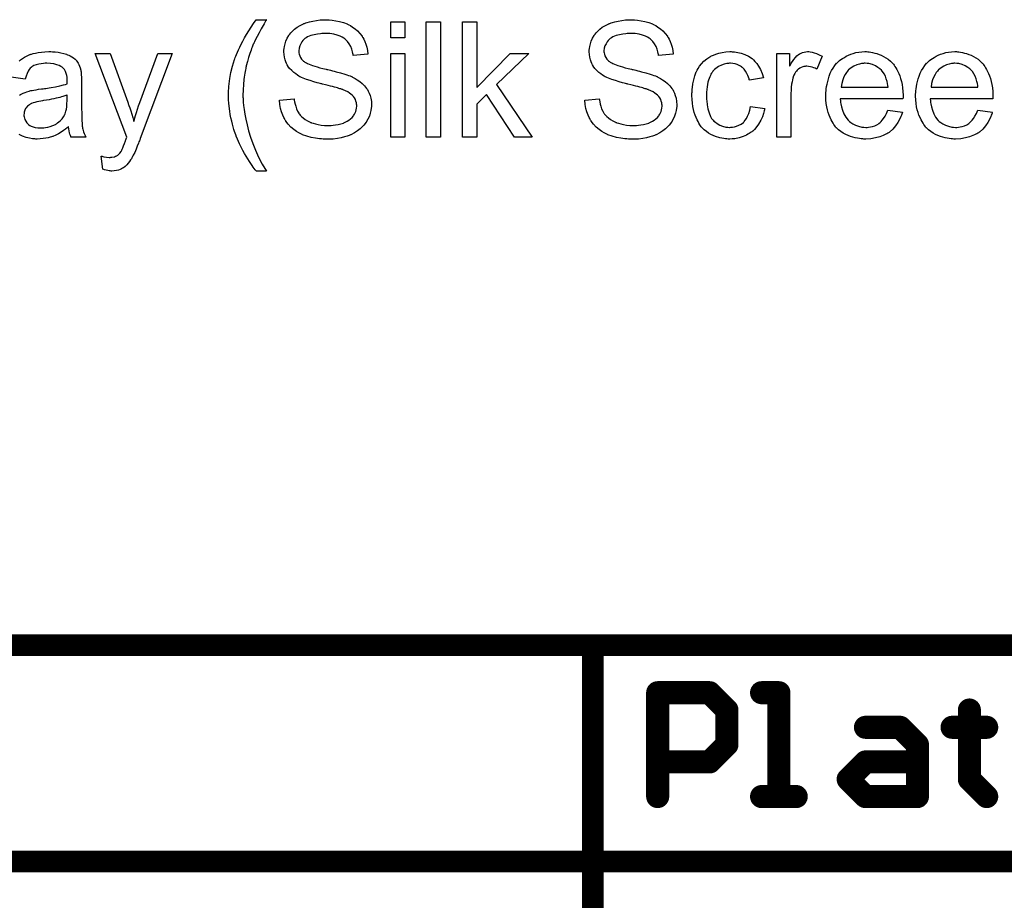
# Model space of a CAD drawing. Extents: x -2 to 8.5, y -2.9 to 5.2.
# Tile 6 of 207: x 0.44 to 1.122, y -2.181 to -1.571. Entities that reach past the tile are written whole.
import ezdxf

# ---------------------------------------------------------------- set-up
doc = ezdxf.new("R2010")
doc.units = 0
doc.layers.get('0').update_dxf_attribs({"linetype": 'CONTINUOUS'})
doc.layers.add('acc-ni-360-20-out-a_drawing_1', color=1, linetype='CONTINUOUS')
doc.layers.add('acc-ni-360-20-out-a_legend_bot', color=1, linetype='CONTINUOUS')

# ---------------------------------------------------------------- blocks, each defined once
blk = doc.blocks.new('D46')
at = {"const_width": 0.0075}
blk.add_lwpolyline([(-0.00375, 0, 1), (0.00375, 0, 1)], format="xyb", close=True, dxfattribs=at)
blk = doc.blocks.new('D47')
at = {"const_width": 0.008}
blk.add_lwpolyline([(-0.004, 0, 1), (0.004, 0, 1)], format="xyb", close=True, dxfattribs=at)

msp = doc.modelspace()

# ---------------------------------------------------------------- linework, layer by layer
at = {"layer": 'acc-ni-360-20-out-a_drawing_1', "color": 1}
for points, const_width in [([(-1.463059, -2.004006), (3.62155, -2.004006)], 0.015), ([(0.837322, -2.754006), (0.837322, -2.004006)], 0.015), ([(0.882322, -2.109006), (0.882322, -2.03703)], 0.016), ([(0.882322, -2.03703), (0.918311, -2.03703)], 0.016), ([(0.918311, -2.03703), (0.930307, -2.049026)], 0.016), ([(0.966295, -2.03703), (0.954299, -2.03703)], 0.016), ([(0.966295, -2.109006), (0.966295, -2.03703)], 0.016), ([(0.930307, -2.049026), (0.930307, -2.073018)], 0.016), ([(1.098252, -2.049026), (1.098252, -2.061022)], 0.016), ([(1.026276, -2.061022), (1.050268, -2.061022)], 0.016), ([(1.050268, -2.061022), (1.062264, -2.073018)], 0.016), ([(1.098252, -2.061022), (1.086256, -2.061022)], 0.016), ([(1.086256, -2.061022), (1.110248, -2.061022)], 0.016), ([(1.110248, -2.061022), (1.098252, -2.061022)], 0.016), ([(1.098252, -2.061022), (1.098252, -2.09701)], 0.016), ([(0.930307, -2.073018), (0.918311, -2.085014)], 0.016), ([(1.062264, -2.073018), (1.062264, -2.109006)], 0.016), ([(0.918311, -2.085014), (0.882322, -2.085014)], 0.016), ([(1.014279, -2.09701), (1.026276, -2.085014)], 0.016), ([(1.026276, -2.085014), (1.062264, -2.085014)], 0.016), ([(1.026276, -2.109006), (1.014279, -2.09701)], 0.016), ([(1.098252, -2.09701), (1.110248, -2.109006)], 0.016), ([(0.954299, -2.109006), (0.978291, -2.109006)], 0.016), ([(0.978291, -2.109006), (0.966295, -2.109006)], 0.016), ([(1.062264, -2.109006), (1.026276, -2.109006)], 0.016), ([(-1.463059, -2.154006), (3.62155, -2.154006)], 0.015)]:
    msp.add_lwpolyline(points, dxfattribs=dict(at, const_width=const_width))
at = {"layer": 'acc-ni-360-20-out-a_legend_bot', "color": 1}
for points in [[(0.611189, -1.570788), (0.611073, -1.571135), (0.610726, -1.571713), (0.610263, -1.572523), (0.609685, -1.573449), (0.609106, -1.574606), (0.607718, -1.577036), (0.606214, -1.579697), (0.604825, -1.582358), (0.603437, -1.584903), (0.602974, -1.585945), (0.602511, -1.586986), (0.602511, -1.587101), (0.602395, -1.587333), (0.602164, -1.58768), (0.601933, -1.588258), (0.601701, -1.588953), (0.601354, -1.589763), (0.601007, -1.590688), (0.60066, -1.591729), (0.599734, -1.594159), (0.598924, -1.59682), (0.598115, -1.599713), (0.597305, -1.602721), (0.597305, -1.602837), (0.597189, -1.603184), (0.597073, -1.603762), (0.596958, -1.604457), (0.596726, -1.605382), (0.596611, -1.606539), (0.596379, -1.607696), (0.596148, -1.609084), (0.595916, -1.610589), (0.595685, -1.612208), (0.595338, -1.615679), (0.595106, -1.619382), (0.594991, -1.6232), (0.594991, -1.623316), (0.594991, -1.623547), (0.594991, -1.623894), (0.594991, -1.624357), (0.595106, -1.625051), (0.595106, -1.625745), (0.595222, -1.626671), (0.595222, -1.627712), (0.595453, -1.630142), (0.595801, -1.632919), (0.596379, -1.636158), (0.597073, -1.639629), (0.597883, -1.643447), (0.598924, -1.647613), (0.600313, -1.652009), (0.601933, -1.656522), (0.603784, -1.661149), (0.605866, -1.666009), (0.608412, -1.670868), (0.611304, -1.675728), (0.604247, -1.675728), (0.604131, -1.675612), (0.6039, -1.675265), (0.603437, -1.674686), (0.602858, -1.673877), (0.602164, -1.672951), (0.601354, -1.671794), (0.600429, -1.670406), (0.599503, -1.668901), (0.598346, -1.667166), (0.597305, -1.665315), (0.596148, -1.663348), (0.594991, -1.661265), (0.593834, -1.659067), (0.592677, -1.656753), (0.590478, -1.651778), (0.590363, -1.651662), (0.590247, -1.651199), (0.590016, -1.650389), (0.589668, -1.649348), (0.589206, -1.648075), (0.588743, -1.646687), (0.58828, -1.644951), (0.587702, -1.642985), (0.587239, -1.641018), (0.58666, -1.638704), (0.586197, -1.63639), (0.58585, -1.63396), (0.585156, -1.628638), (0.58504, -1.625977), (0.584925, -1.6232), (0.584925, -1.623084), (0.584925, -1.622621), (0.584925, -1.621927), (0.58504, -1.621002), (0.58504, -1.619845), (0.585156, -1.618456), (0.585272, -1.616952), (0.585503, -1.615217), (0.585619, -1.613365), (0.585966, -1.611399), (0.58666, -1.607233), (0.587702, -1.602837), (0.58909, -1.598324), (0.589206, -1.598209), (0.589321, -1.597746), (0.589553, -1.596936), (0.590016, -1.595895), (0.590478, -1.594738), (0.591173, -1.593234), (0.591982, -1.591498), (0.592792, -1.589647), (0.593834, -1.58768), (0.594875, -1.585482), (0.596148, -1.583168), (0.597536, -1.580854), (0.59904, -1.578308), (0.60066, -1.575763), (0.602395, -1.573217), (0.604247, -1.570672), (0.611304, -1.570672), (0.611189, -1.570788)], [(0.653882, -1.570788), (0.654692, -1.570788), (0.65689, -1.571019), (0.65932, -1.571366), (0.661865, -1.571945), (0.664642, -1.572639), (0.667188, -1.573564), (0.667303, -1.573564), (0.667535, -1.57368), (0.667882, -1.573912), (0.668345, -1.574143), (0.669501, -1.574722), (0.671006, -1.575763), (0.672741, -1.57692), (0.674477, -1.578424), (0.676096, -1.580159), (0.677601, -1.582126), (0.677601, -1.582242), (0.677716, -1.582358), (0.677948, -1.582705), (0.678179, -1.583052), (0.678758, -1.584209), (0.679452, -1.585713), (0.680262, -1.587564), (0.68084, -1.589763), (0.681419, -1.592076), (0.68165, -1.594622), (0.671468, -1.595432), (0.671468, -1.595316), (0.671468, -1.595085), (0.671353, -1.594738), (0.671237, -1.594159), (0.67089, -1.592886), (0.670427, -1.591151), (0.669733, -1.5893), (0.668692, -1.587448), (0.667419, -1.585713), (0.665799, -1.584093), (0.665568, -1.583977), (0.664989, -1.583515), (0.663832, -1.582821), (0.662328, -1.582126), (0.660361, -1.581432), (0.658047, -1.580738), (0.655155, -1.580275), (0.651915, -1.580159), (0.650295, -1.580159), (0.649601, -1.580275), (0.648676, -1.580391), (0.646593, -1.580622), (0.644279, -1.581085), (0.641965, -1.581664), (0.639767, -1.582589), (0.638841, -1.583168), (0.637915, -1.583746), (0.637684, -1.583862), (0.637221, -1.584325), (0.636527, -1.585135), (0.635833, -1.58606), (0.635023, -1.587333), (0.634329, -1.588721), (0.633866, -1.590341), (0.633635, -1.592192), (0.633635, -1.592424), (0.633635, -1.592887), (0.63375, -1.593696), (0.633982, -1.594622), (0.634329, -1.595779), (0.634907, -1.596936), (0.635601, -1.598093), (0.636643, -1.59925), (0.636758, -1.599366), (0.637337, -1.599713), (0.6378, -1.60006), (0.638263, -1.600291), (0.638957, -1.600638), (0.639767, -1.601101), (0.640808, -1.601448), (0.641965, -1.601911), (0.643238, -1.602374), (0.644742, -1.602952), (0.646361, -1.603415), (0.648213, -1.603994), (0.650295, -1.604456), (0.652609, -1.605035), (0.652725, -1.605035), (0.653188, -1.605151), (0.653882, -1.605266), (0.654692, -1.605498), (0.655733, -1.605729), (0.657006, -1.606076), (0.658279, -1.606423), (0.659667, -1.60677), (0.662675, -1.60758), (0.665568, -1.60839), (0.666956, -1.608853), (0.668229, -1.609316), (0.669386, -1.609663), (0.670311, -1.610126), (0.670427, -1.610126), (0.670659, -1.610241), (0.671006, -1.610473), (0.671468, -1.610704), (0.672741, -1.611398), (0.674245, -1.612324), (0.675981, -1.613597), (0.677716, -1.614985), (0.679336, -1.616605), (0.680724, -1.61834), (0.68084, -1.618572), (0.681303, -1.61915), (0.681766, -1.620192), (0.68246, -1.62158), (0.683038, -1.6232), (0.683617, -1.625167), (0.683964, -1.627365), (0.68408, -1.629679), (0.68408, -1.629795), (0.68408, -1.62991), (0.68408, -1.630257), (0.68408, -1.63072), (0.683848, -1.631993), (0.683617, -1.633613), (0.683154, -1.635464), (0.682576, -1.637431), (0.68165, -1.639514), (0.680377, -1.641712), (0.680377, -1.641828), (0.680262, -1.641943), (0.679683, -1.642637), (0.678873, -1.643679), (0.677716, -1.644836), (0.676212, -1.646224), (0.674361, -1.647728), (0.672278, -1.649117), (0.669849, -1.650389), (0.669733, -1.650389), (0.669501, -1.650505), (0.669154, -1.650621), (0.668692, -1.650852), (0.667997, -1.651083), (0.667188, -1.651431), (0.665336, -1.651893), (0.663138, -1.652472), (0.660477, -1.65305), (0.657584, -1.653398), (0.654461, -1.653513), (0.652609, -1.653513), (0.651684, -1.653398), (0.650642, -1.653398), (0.649485, -1.653282), (0.648097, -1.653166), (0.645205, -1.652703), (0.642196, -1.652241), (0.639188, -1.651431), (0.636296, -1.650389), (0.63618, -1.650389), (0.635948, -1.650274), (0.635601, -1.650042), (0.635139, -1.649811), (0.63375, -1.649117), (0.63213, -1.648075), (0.630279, -1.646687), (0.628312, -1.645067), (0.626461, -1.6431), (0.624726, -1.640902), (0.624726, -1.640786), (0.624494, -1.640555), (0.624379, -1.640208), (0.624031, -1.639745), (0.6238, -1.639167), (0.623453, -1.638472), (0.622643, -1.636737), (0.621833, -1.634539), (0.621139, -1.632109), (0.620676, -1.629332), (0.620445, -1.626439), (0.630395, -1.625514), (0.630395, -1.62563), (0.630395, -1.625745), (0.630511, -1.626092), (0.630511, -1.626555), (0.630742, -1.627597), (0.631089, -1.629101), (0.631552, -1.630605), (0.632015, -1.63234), (0.632825, -1.63396), (0.633635, -1.635464), (0.63375, -1.63558), (0.634097, -1.636043), (0.634676, -1.636852), (0.635601, -1.637662), (0.636758, -1.638704), (0.638031, -1.639745), (0.639767, -1.640786), (0.641618, -1.641712), (0.641734, -1.641712), (0.641849, -1.641828), (0.642196, -1.641943), (0.642543, -1.642059), (0.6437, -1.642406), (0.645205, -1.642869), (0.647056, -1.643332), (0.649138, -1.643679), (0.651452, -1.64391), (0.653998, -1.644026), (0.655039, -1.644026), (0.656196, -1.64391), (0.657584, -1.643794), (0.659204, -1.643563), (0.661055, -1.643332), (0.662907, -1.642869), (0.664642, -1.64229), (0.664874, -1.642175), (0.665452, -1.641943), (0.666262, -1.64148), (0.667303, -1.641018), (0.668345, -1.640208), (0.669501, -1.639398), (0.670659, -1.638472), (0.671584, -1.637315), (0.6717, -1.637199), (0.671931, -1.636737), (0.672278, -1.636158), (0.672741, -1.635233), (0.673204, -1.634307), (0.673551, -1.63315), (0.673782, -1.631877), (0.673898, -1.630489), (0.673898, -1.630373), (0.673898, -1.629795), (0.673782, -1.629101), (0.673667, -1.628175), (0.67332, -1.627249), (0.672972, -1.626092), (0.672394, -1.624935), (0.671584, -1.623894), (0.671468, -1.623778), (0.671121, -1.623431), (0.670659, -1.622968), (0.669849, -1.622274), (0.668923, -1.62158), (0.66765, -1.62077), (0.666146, -1.61996), (0.664411, -1.619266), (0.664295, -1.61915), (0.663716, -1.619035), (0.662791, -1.618688), (0.662212, -1.618572), (0.661403, -1.61834), (0.660593, -1.617993), (0.659551, -1.617762), (0.658394, -1.617415), (0.657006, -1.617068), (0.655617, -1.616721), (0.653998, -1.616258), (0.652146, -1.615795), (0.65018, -1.615332), (0.650064, -1.615332), (0.649717, -1.615216), (0.649138, -1.615101), (0.648444, -1.614869), (0.647519, -1.614638), (0.646477, -1.614407), (0.644163, -1.613712), (0.641618, -1.612903), (0.638957, -1.612093), (0.636643, -1.611283), (0.635601, -1.61082), (0.634676, -1.610357), (0.63456, -1.610357), (0.634444, -1.610242), (0.63375, -1.609779), (0.632709, -1.6092), (0.631552, -1.608275), (0.630163, -1.607233), (0.628775, -1.605961), (0.627387, -1.604457), (0.62623, -1.602837), (0.626114, -1.602605), (0.625767, -1.602027), (0.625304, -1.601101), (0.624841, -1.599944), (0.624379, -1.59844), (0.623916, -1.596705), (0.623569, -1.594853), (0.623453, -1.592887), (0.623453, -1.592771), (0.623453, -1.592655), (0.623453, -1.592308), (0.623453, -1.591845), (0.623684, -1.590688), (0.623916, -1.589184), (0.624263, -1.587449), (0.624841, -1.585482), (0.625651, -1.583515), (0.626808, -1.581548), (0.626808, -1.581432), (0.626924, -1.581316), (0.627502, -1.580622), (0.628312, -1.579697), (0.629354, -1.57854), (0.630742, -1.577267), (0.632477, -1.575879), (0.63456, -1.574606), (0.636874, -1.573449), (0.63699, -1.573449), (0.637221, -1.573333), (0.637568, -1.573217), (0.638031, -1.572986), (0.63861, -1.572755), (0.639419, -1.572523), (0.641155, -1.572061), (0.643353, -1.571598), (0.645899, -1.571135), (0.64856, -1.570788), (0.651568, -1.570672), (0.653072, -1.570672), (0.653882, -1.570788)], [(0.70722, -1.583283), (0.697385, -1.583283), (0.697385, -1.57206), (0.70722, -1.57206), (0.70722, -1.583283)], [(0.731864, -1.652125), (0.722029, -1.652125), (0.722029, -1.57206), (0.731864, -1.57206), (0.731864, -1.652125)], [(0.756971, -1.617762), (0.780226, -1.594043), (0.793069, -1.594043), (0.770739, -1.615679), (0.795267, -1.652125), (0.783119, -1.652125), (0.763797, -1.622506), (0.756971, -1.629101), (0.756971, -1.652125), (0.747136, -1.652125), (0.747136, -1.57206), (0.756971, -1.57206), (0.756971, -1.617762)], [(0.865382, -1.570788), (0.866192, -1.570788), (0.86839, -1.571019), (0.870819, -1.571366), (0.873365, -1.571945), (0.876142, -1.572639), (0.878687, -1.573564), (0.878803, -1.573564), (0.879034, -1.57368), (0.879381, -1.573912), (0.879844, -1.574143), (0.881001, -1.574722), (0.882505, -1.575763), (0.884241, -1.57692), (0.885976, -1.578424), (0.887596, -1.580159), (0.8891, -1.582126), (0.8891, -1.582242), (0.889216, -1.582358), (0.889447, -1.582705), (0.889679, -1.583052), (0.890257, -1.584209), (0.890951, -1.585713), (0.891761, -1.587564), (0.89234, -1.589763), (0.892918, -1.592076), (0.89315, -1.594622), (0.882968, -1.595432), (0.882968, -1.595316), (0.882968, -1.595085), (0.882852, -1.594738), (0.882737, -1.594159), (0.882389, -1.592886), (0.881927, -1.591151), (0.881232, -1.5893), (0.880191, -1.587448), (0.878918, -1.585713), (0.877299, -1.584093), (0.877067, -1.583977), (0.876489, -1.583515), (0.875332, -1.582821), (0.873828, -1.582126), (0.871861, -1.581432), (0.869547, -1.580738), (0.866654, -1.580275), (0.863415, -1.580159), (0.861795, -1.580159), (0.861101, -1.580275), (0.860175, -1.580391), (0.858092, -1.580622), (0.855779, -1.581085), (0.853465, -1.581664), (0.851266, -1.582589), (0.850341, -1.583168), (0.849415, -1.583746), (0.849184, -1.583862), (0.848721, -1.584325), (0.848027, -1.585134), (0.847332, -1.58606), (0.846523, -1.587333), (0.845828, -1.588721), (0.845365, -1.590341), (0.845134, -1.592192), (0.845134, -1.592424), (0.845134, -1.592886), (0.84525, -1.593696), (0.845481, -1.594622), (0.845828, -1.595779), (0.846407, -1.596936), (0.847101, -1.598093), (0.848142, -1.59925), (0.848258, -1.599366), (0.848837, -1.599713), (0.849299, -1.60006), (0.849762, -1.600291), (0.850456, -1.600638), (0.851266, -1.601101), (0.852308, -1.601448), (0.853465, -1.601911), (0.854737, -1.602374), (0.856241, -1.602952), (0.857861, -1.603415), (0.859712, -1.603994), (0.861795, -1.604456), (0.864109, -1.605035), (0.864225, -1.605035), (0.864687, -1.605151), (0.865382, -1.605266), (0.866192, -1.605498), (0.867233, -1.605729), (0.868505, -1.606076), (0.869778, -1.606423), (0.871167, -1.60677), (0.874175, -1.60758), (0.877067, -1.60839), (0.878456, -1.608853), (0.879728, -1.609316), (0.880885, -1.609663), (0.881811, -1.610126), (0.881927, -1.610126), (0.882158, -1.610241), (0.882505, -1.610473), (0.882968, -1.610704), (0.884241, -1.611398), (0.885745, -1.612324), (0.88748, -1.613597), (0.889216, -1.614985), (0.890836, -1.616605), (0.892224, -1.61834), (0.89234, -1.618572), (0.892803, -1.61915), (0.893265, -1.620192), (0.89396, -1.62158), (0.894538, -1.6232), (0.895116, -1.625167), (0.895464, -1.627365), (0.895579, -1.629679), (0.895579, -1.629795), (0.895579, -1.62991), (0.895579, -1.630257), (0.895579, -1.63072), (0.895348, -1.631993), (0.895116, -1.633613), (0.894654, -1.635464), (0.894075, -1.637431), (0.89315, -1.639514), (0.891877, -1.641712), (0.891877, -1.641828), (0.891761, -1.641943), (0.891183, -1.642637), (0.890373, -1.643679), (0.889216, -1.644836), (0.887712, -1.646224), (0.885861, -1.647728), (0.883778, -1.649117), (0.881348, -1.650389), (0.881232, -1.650389), (0.881001, -1.650505), (0.880654, -1.650621), (0.880191, -1.650852), (0.879497, -1.651083), (0.878687, -1.651431), (0.876836, -1.651893), (0.874638, -1.652472), (0.871976, -1.65305), (0.869084, -1.653398), (0.86596, -1.653513), (0.864109, -1.653513), (0.863183, -1.653398), (0.862142, -1.653398), (0.860985, -1.653282), (0.859597, -1.653166), (0.856704, -1.652703), (0.853696, -1.652241), (0.850688, -1.651431), (0.847795, -1.650389), (0.847679, -1.650389), (0.847448, -1.650274), (0.847101, -1.650042), (0.846638, -1.649811), (0.84525, -1.649117), (0.84363, -1.648075), (0.841779, -1.646687), (0.839812, -1.645067), (0.837961, -1.6431), (0.836225, -1.640902), (0.836225, -1.640786), (0.835994, -1.640555), (0.835878, -1.640208), (0.835531, -1.639745), (0.8353, -1.639166), (0.834952, -1.638472), (0.834143, -1.636737), (0.833333, -1.634538), (0.832639, -1.632109), (0.832176, -1.629332), (0.831944, -1.626439), (0.841894, -1.625514), (0.841894, -1.62563), (0.841894, -1.625745), (0.84201, -1.626092), (0.84201, -1.626555), (0.842242, -1.627596), (0.842589, -1.629101), (0.843052, -1.630605), (0.843514, -1.63234), (0.844324, -1.63396), (0.845134, -1.635464), (0.84525, -1.63558), (0.845597, -1.636043), (0.846175, -1.636852), (0.847101, -1.637662), (0.848258, -1.638704), (0.849531, -1.639745), (0.851266, -1.640786), (0.853117, -1.641712), (0.853233, -1.641712), (0.853349, -1.641828), (0.853696, -1.641943), (0.854043, -1.642059), (0.8552, -1.642406), (0.856704, -1.642869), (0.858555, -1.643332), (0.860638, -1.643679), (0.862952, -1.64391), (0.865497, -1.644026), (0.866539, -1.644026), (0.867696, -1.64391), (0.869084, -1.643794), (0.870704, -1.643563), (0.872555, -1.643332), (0.874406, -1.642869), (0.876142, -1.64229), (0.876373, -1.642175), (0.876952, -1.641943), (0.877761, -1.64148), (0.878803, -1.641018), (0.879844, -1.640208), (0.881001, -1.639398), (0.882158, -1.638472), (0.883084, -1.637315), (0.883199, -1.637199), (0.883431, -1.636737), (0.883778, -1.636158), (0.884241, -1.635233), (0.884703, -1.634307), (0.885051, -1.63315), (0.885282, -1.631877), (0.885398, -1.630489), (0.885398, -1.630373), (0.885398, -1.629795), (0.885282, -1.629101), (0.885166, -1.628175), (0.884819, -1.627249), (0.884472, -1.626092), (0.883894, -1.624935), (0.883084, -1.623894), (0.882968, -1.623778), (0.882621, -1.623431), (0.882158, -1.622968), (0.881348, -1.622274), (0.880423, -1.62158), (0.87915, -1.62077), (0.877646, -1.61996), (0.87591, -1.619266), (0.875795, -1.61915), (0.875216, -1.619035), (0.87429, -1.618688), (0.873712, -1.618572), (0.872902, -1.61834), (0.872092, -1.617993), (0.871051, -1.617762), (0.869894, -1.617415), (0.868505, -1.617068), (0.867117, -1.616721), (0.865497, -1.616258), (0.863646, -1.615795), (0.861679, -1.615332), (0.861563, -1.615332), (0.861216, -1.615216), (0.860638, -1.615101), (0.859944, -1.614869), (0.859018, -1.614638), (0.857977, -1.614407), (0.855663, -1.613712), (0.853117, -1.612902), (0.850456, -1.612093), (0.848142, -1.611283), (0.847101, -1.61082), (0.846175, -1.610357), (0.84606, -1.610357), (0.845944, -1.610241), (0.84525, -1.609779), (0.844208, -1.6092), (0.843052, -1.608274), (0.841663, -1.607233), (0.840275, -1.60596), (0.838886, -1.604456), (0.837729, -1.602837), (0.837614, -1.602605), (0.837266, -1.602027), (0.836804, -1.601101), (0.836341, -1.599944), (0.835878, -1.59844), (0.835415, -1.596705), (0.835068, -1.594853), (0.834952, -1.592886), (0.834952, -1.592771), (0.834952, -1.592655), (0.834952, -1.592308), (0.834952, -1.591845), (0.835184, -1.590688), (0.835415, -1.589184), (0.835762, -1.587448), (0.836341, -1.585482), (0.837151, -1.583515), (0.838308, -1.581548), (0.838308, -1.581432), (0.838423, -1.581316), (0.839002, -1.580622), (0.839812, -1.579697), (0.840853, -1.57854), (0.842242, -1.577267), (0.843977, -1.575879), (0.84606, -1.574606), (0.848374, -1.573449), (0.848489, -1.573449), (0.848721, -1.573333), (0.849068, -1.573217), (0.849531, -1.572986), (0.850109, -1.572755), (0.850919, -1.572523), (0.852655, -1.57206), (0.854853, -1.571598), (0.857398, -1.571135), (0.860059, -1.570788), (0.863068, -1.570672), (0.864572, -1.570672), (0.865382, -1.570788)], [(0.463208, -1.592887), (0.464944, -1.593002), (0.466911, -1.593234), (0.468878, -1.593581), (0.470845, -1.594043), (0.472696, -1.594622), (0.472927, -1.594738), (0.473506, -1.594969), (0.474316, -1.595316), (0.475357, -1.595779), (0.476514, -1.596473), (0.477671, -1.597167), (0.478712, -1.598093), (0.479638, -1.599019), (0.479753, -1.599134), (0.479985, -1.599481), (0.480332, -1.60006), (0.480795, -1.600754), (0.481373, -1.601795), (0.481836, -1.602837), (0.482299, -1.604109), (0.482646, -1.605613), (0.482646, -1.605729), (0.482762, -1.606076), (0.482877, -1.606771), (0.482993, -1.607696), (0.482993, -1.608969), (0.483109, -1.610473), (0.483224, -1.61244), (0.483224, -1.614638), (0.483224, -1.627828), (0.483224, -1.627944), (0.483224, -1.628406), (0.483224, -1.629101), (0.483224, -1.630026), (0.483224, -1.631068), (0.483224, -1.63234), (0.48334, -1.635117), (0.48334, -1.638009), (0.483456, -1.640902), (0.483572, -1.642175), (0.483572, -1.643332), (0.483687, -1.644373), (0.483803, -1.645183), (0.483803, -1.645299), (0.483919, -1.645761), (0.484034, -1.646456), (0.484382, -1.647381), (0.484613, -1.648422), (0.485076, -1.64958), (0.485654, -1.650852), (0.486233, -1.652125), (0.475935, -1.652125), (0.47582, -1.652009), (0.475704, -1.651546), (0.475473, -1.650968), (0.475125, -1.650042), (0.474778, -1.649001), (0.474547, -1.647728), (0.474316, -1.64634), (0.474084, -1.644836), (0.473969, -1.644836), (0.473853, -1.645067), (0.473159, -1.645646), (0.472117, -1.646456), (0.470729, -1.647497), (0.468993, -1.648538), (0.467258, -1.649695), (0.465407, -1.650736), (0.46344, -1.651546), (0.463208, -1.651662), (0.462514, -1.651778), (0.461473, -1.652125), (0.4602, -1.652472), (0.45858, -1.652819), (0.456729, -1.653051), (0.454647, -1.653282), (0.452564, -1.653398), (0.451638, -1.653398), (0.450944, -1.653282), (0.450134, -1.653282), (0.449209, -1.653166), (0.447126, -1.652819), (0.444812, -1.652241), (0.442267, -1.651431), (0.439953, -1.650274)], [(0.440068, -1.599481), (0.440994, -1.598556), (0.442267, -1.59763), (0.443771, -1.596705), (0.445506, -1.595663), (0.447473, -1.594853), (0.447589, -1.594853), (0.447705, -1.594738), (0.448052, -1.594622), (0.448514, -1.594506), (0.449671, -1.594159), (0.451291, -1.593812), (0.453142, -1.593465), (0.455457, -1.593118), (0.457886, -1.592887), (0.460663, -1.592771), (0.461936, -1.592771), (0.463208, -1.592887)], [(0.523835, -1.653051), (0.523835, -1.653166), (0.52372, -1.653513), (0.523488, -1.653976), (0.523257, -1.654555), (0.52291, -1.655364), (0.522562, -1.65629), (0.521753, -1.658257), (0.520943, -1.660455), (0.520017, -1.662654), (0.519091, -1.66462), (0.518629, -1.66543), (0.518282, -1.66624), (0.518166, -1.666472), (0.517819, -1.66705), (0.51724, -1.66786), (0.516546, -1.668901), (0.51562, -1.670058), (0.514579, -1.671215), (0.513538, -1.672372), (0.512265, -1.673298), (0.512149, -1.673414), (0.511687, -1.673645), (0.510993, -1.673992), (0.509951, -1.674455), (0.508794, -1.674918), (0.507406, -1.675265), (0.505902, -1.675496), (0.504166, -1.675612), (0.503703, -1.675612), (0.503125, -1.675496), (0.502315, -1.675496), (0.501389, -1.675265), (0.500348, -1.675034), (0.499191, -1.674802), (0.497918, -1.674339), (0.496877, -1.665199), (0.496993, -1.665199), (0.497456, -1.665315), (0.498034, -1.66543), (0.498728, -1.665662), (0.500579, -1.666009), (0.502431, -1.666125), (0.503009, -1.666125), (0.503588, -1.666009), (0.504282, -1.666009), (0.506017, -1.665662), (0.506827, -1.665315), (0.507637, -1.664968), (0.507753, -1.664968), (0.507984, -1.664736), (0.508331, -1.664505), (0.508794, -1.664158), (0.509836, -1.663232), (0.510761, -1.661959), (0.510761, -1.661844), (0.510993, -1.661612), (0.511224, -1.661149), (0.511455, -1.660455), (0.511918, -1.65953), (0.512381, -1.658141), (0.513075, -1.656522), (0.513769, -1.654555), (0.513769, -1.654439), (0.514001, -1.653976), (0.514232, -1.653166), (0.514695, -1.652125), (0.492712, -1.594043), (0.503125, -1.594043), (0.515273, -1.627712), (0.515273, -1.627828), (0.515389, -1.627944), (0.515505, -1.628291), (0.51562, -1.628869), (0.515852, -1.629448), (0.516083, -1.630142), (0.516662, -1.631762), (0.517356, -1.633729), (0.51805, -1.636043), (0.518744, -1.638472), (0.519439, -1.641133), (0.519439, -1.641018), (0.519554, -1.640786), (0.51967, -1.640439), (0.519786, -1.639976), (0.519901, -1.639398), (0.520133, -1.638704), (0.520596, -1.636968), (0.521174, -1.635001), (0.521984, -1.632687), (0.522678, -1.630373), (0.523604, -1.627944), (0.536099, -1.594043), (0.545934, -1.594043), (0.523835, -1.653051)], [(0.70722, -1.652125), (0.697385, -1.652125), (0.697385, -1.594043), (0.70722, -1.594043), (0.70722, -1.652125)], [(0.933992, -1.592886), (0.934686, -1.592886), (0.935611, -1.593002), (0.93781, -1.593349), (0.94024, -1.593928), (0.942785, -1.594853), (0.94533, -1.59601), (0.94776, -1.59763), (0.947876, -1.59763), (0.947991, -1.597861), (0.948686, -1.598556), (0.949727, -1.599597), (0.951, -1.601101), (0.952272, -1.602952), (0.953545, -1.605266), (0.954702, -1.607927), (0.955512, -1.611051), (0.945909, -1.612555), (0.945909, -1.61244), (0.945793, -1.612324), (0.945677, -1.61163), (0.94533, -1.610589), (0.944752, -1.609316), (0.944173, -1.607927), (0.943248, -1.606423), (0.942206, -1.605035), (0.941049, -1.603878), (0.940934, -1.603762), (0.940471, -1.603415), (0.939661, -1.602952), (0.938735, -1.602374), (0.937463, -1.601795), (0.936074, -1.601332), (0.934455, -1.600985), (0.932719, -1.60087), (0.932025, -1.60087), (0.931446, -1.600985), (0.930174, -1.601101), (0.928438, -1.601564), (0.926587, -1.602142), (0.924504, -1.603068), (0.922537, -1.604456), (0.921612, -1.605266), (0.920686, -1.606192), (0.920686, -1.606308), (0.920455, -1.606423), (0.920223, -1.60677), (0.919992, -1.607233), (0.919645, -1.607812), (0.919182, -1.608506), (0.918835, -1.609316), (0.918372, -1.610241), (0.917909, -1.611398), (0.917562, -1.612671), (0.9171, -1.61406), (0.916752, -1.615564), (0.916521, -1.617183), (0.91629, -1.619035), (0.916058, -1.621002), (0.916058, -1.623084), (0.916058, -1.6232), (0.916058, -1.623547), (0.916058, -1.624241), (0.916174, -1.624935), (0.916174, -1.625977), (0.91629, -1.627018), (0.916637, -1.629563), (0.9171, -1.63234), (0.917909, -1.635233), (0.918951, -1.637778), (0.919645, -1.639051), (0.920455, -1.640092), (0.920686, -1.640323), (0.921265, -1.640902), (0.922306, -1.641712), (0.923579, -1.642637), (0.925314, -1.643679), (0.927281, -1.644489), (0.929595, -1.645067), (0.930868, -1.645183), (0.93214, -1.645299), (0.932372, -1.645299), (0.933066, -1.645183), (0.934223, -1.645067), (0.935496, -1.644836), (0.937, -1.644489), (0.93862, -1.643794), (0.94024, -1.642985), (0.941744, -1.641828), (0.941975, -1.641712), (0.942322, -1.641133), (0.943016, -1.640323), (0.943826, -1.639051), (0.944636, -1.637547), (0.945562, -1.635695), (0.946256, -1.633381), (0.946719, -1.630836), (0.956438, -1.632109), (0.956438, -1.632224), (0.956322, -1.632572), (0.956206, -1.633034), (0.95609, -1.633728), (0.955859, -1.634654), (0.955628, -1.63558), (0.954818, -1.637894), (0.953776, -1.640323), (0.952272, -1.642985), (0.950421, -1.64553), (0.94938, -1.646687), (0.948223, -1.647844), (0.948107, -1.64796), (0.947876, -1.648075), (0.947529, -1.648307), (0.947066, -1.648654), (0.946487, -1.649117), (0.945677, -1.649579), (0.944752, -1.650042), (0.943826, -1.650621), (0.941512, -1.651662), (0.938735, -1.652472), (0.935727, -1.653166), (0.933992, -1.653282), (0.932256, -1.653398), (0.931099, -1.653398), (0.930289, -1.653282), (0.929248, -1.653166), (0.928091, -1.652935), (0.926818, -1.652703), (0.92543, -1.652472), (0.922306, -1.651546), (0.920802, -1.650852), (0.919182, -1.650158), (0.917562, -1.649232), (0.916058, -1.648191), (0.914554, -1.647034), (0.913166, -1.645646), (0.91305, -1.64553), (0.912819, -1.645299), (0.912471, -1.644836), (0.912009, -1.644257), (0.911546, -1.643447), (0.910852, -1.642406), (0.910273, -1.641249), (0.909579, -1.639976), (0.908885, -1.638472), (0.908306, -1.636737), (0.907612, -1.635001), (0.907149, -1.632919), (0.906687, -1.630836), (0.906339, -1.628406), (0.906108, -1.625977), (0.905992, -1.623315), (0.905992, -1.6232), (0.905992, -1.622853), (0.905992, -1.62239), (0.905992, -1.621696), (0.906108, -1.620886), (0.906108, -1.61996), (0.906224, -1.618919), (0.906339, -1.617762), (0.906687, -1.615216), (0.907265, -1.61244), (0.907959, -1.609663), (0.909, -1.606886), (0.909, -1.60677), (0.909116, -1.606539), (0.909348, -1.606192), (0.909579, -1.605729), (0.910273, -1.604456), (0.911314, -1.602952), (0.912703, -1.601217), (0.914323, -1.599481), (0.91629, -1.597746), (0.918488, -1.596357), (0.918604, -1.596357), (0.918835, -1.596242), (0.919182, -1.59601), (0.919645, -1.595779), (0.920223, -1.595547), (0.920918, -1.5952), (0.922653, -1.594506), (0.92462, -1.593928), (0.92705, -1.593349), (0.929595, -1.592886), (0.932372, -1.592771), (0.933298, -1.592771), (0.933992, -1.592886)], [(0.988024, -1.592886), (0.989296, -1.593118), (0.9908, -1.593581), (0.99242, -1.594159), (0.994271, -1.594969), (0.996238, -1.59601), (0.992652, -1.605035), (0.992536, -1.604919), (0.992073, -1.604688), (0.991379, -1.604341), (0.990453, -1.603994), (0.989412, -1.603647), (0.988139, -1.603299), (0.986867, -1.603068), (0.985594, -1.602952), (0.985015, -1.602952), (0.984437, -1.603068), (0.983627, -1.603184), (0.982817, -1.603415), (0.981776, -1.603762), (0.980735, -1.604225), (0.979809, -1.604919), (0.979693, -1.605035), (0.979346, -1.605266), (0.978999, -1.605729), (0.97842, -1.606308), (0.977842, -1.607118), (0.977264, -1.608043), (0.976685, -1.609084), (0.976222, -1.610357), (0.976106, -1.610589), (0.975991, -1.611283), (0.975759, -1.612324), (0.975412, -1.613712), (0.975065, -1.615448), (0.974834, -1.617415), (0.974718, -1.619497), (0.974602, -1.621811), (0.974602, -1.652125), (0.964768, -1.652125), (0.964768, -1.594043), (0.973677, -1.594043), (0.973677, -1.602837), (0.973793, -1.602721), (0.974255, -1.601911), (0.974834, -1.60087), (0.975759, -1.599597), (0.976685, -1.598324), (0.977726, -1.596936), (0.978768, -1.595779), (0.979809, -1.594853), (0.979925, -1.594738), (0.980272, -1.594506), (0.980966, -1.594159), (0.98166, -1.593812), (0.982586, -1.593465), (0.983743, -1.593118), (0.9849, -1.592886), (0.986172, -1.592771), (0.986982, -1.592771), (0.988024, -1.592886)], [(1.027824, -1.592886), (1.02875, -1.593002), (1.029907, -1.593234), (1.03118, -1.593465), (1.032684, -1.593812), (1.034072, -1.594159), (1.035692, -1.594738), (1.037196, -1.595316), (1.038816, -1.596126), (1.040436, -1.597052), (1.042055, -1.598093), (1.04356, -1.599366), (1.044948, -1.600754), (1.045064, -1.60087), (1.045295, -1.601101), (1.045642, -1.601564), (1.046105, -1.602258), (1.046684, -1.603068), (1.047262, -1.603994), (1.047956, -1.605151), (1.04865, -1.606539), (1.049345, -1.608043), (1.050039, -1.609663), (1.050617, -1.611514), (1.051196, -1.613481), (1.051659, -1.615679), (1.052006, -1.617993), (1.052237, -1.620423), (1.052353, -1.623084), (1.052353, -1.6232), (1.052353, -1.623663), (1.052353, -1.624473), (1.052237, -1.62563), (1.00885, -1.62563), (1.00885, -1.625745), (1.00885, -1.626092), (1.008965, -1.626555), (1.008965, -1.627249), (1.009081, -1.628059), (1.009312, -1.628985), (1.009659, -1.631067), (1.010354, -1.633381), (1.011279, -1.635927), (1.012552, -1.638241), (1.014172, -1.640323), (1.014288, -1.640323), (1.014403, -1.640555), (1.015097, -1.641133), (1.016139, -1.641943), (1.017527, -1.642753), (1.019378, -1.643679), (1.021461, -1.644489), (1.023775, -1.645067), (1.025048, -1.645183), (1.026436, -1.645299), (1.027362, -1.645299), (1.028403, -1.645183), (1.029676, -1.644951), (1.031064, -1.644604), (1.032684, -1.644141), (1.034188, -1.643447), (1.035692, -1.642522), (1.035808, -1.642406), (1.036386, -1.641943), (1.03708, -1.641249), (1.03789, -1.640323), (1.038816, -1.639051), (1.039857, -1.637431), (1.040899, -1.63558), (1.041824, -1.633381), (1.052006, -1.634654), (1.052006, -1.63477), (1.05189, -1.635001), (1.051774, -1.635464), (1.051543, -1.636158), (1.051196, -1.636852), (1.050849, -1.637778), (1.049923, -1.639745), (1.048766, -1.641943), (1.047146, -1.644257), (1.045295, -1.646456), (1.042981, -1.648538), (1.042865, -1.648538), (1.042634, -1.64877), (1.042287, -1.649001), (1.041824, -1.649348), (1.04113, -1.649695), (1.040436, -1.650042), (1.03951, -1.650505), (1.038469, -1.650968), (1.037312, -1.651431), (1.036155, -1.651893), (1.033262, -1.652588), (1.030023, -1.653166), (1.026436, -1.653398), (1.025163, -1.653398), (1.024353, -1.653282), (1.023312, -1.653166), (1.022039, -1.652935), (1.020651, -1.652703), (1.019147, -1.652472), (1.015907, -1.651546), (1.014172, -1.650852), (1.012552, -1.650158), (1.010817, -1.649232), (1.009197, -1.648191), (1.007693, -1.647034), (1.006188, -1.645646), (1.006073, -1.64553), (1.005841, -1.645299), (1.005494, -1.644836), (1.005032, -1.644141), (1.004453, -1.643332), (1.003875, -1.642406), (1.00318, -1.641249), (1.002486, -1.639976), (1.001792, -1.638472), (1.001098, -1.636852), (1.000519, -1.635001), (0.999941, -1.633034), (0.999478, -1.630952), (0.999131, -1.628638), (0.998899, -1.626208), (0.998784, -1.623663), (0.998784, -1.623547), (0.998784, -1.622968), (0.998784, -1.622274), (0.998899, -1.621233), (0.999015, -1.61996), (0.999131, -1.618572), (0.999362, -1.616952), (0.999709, -1.615332), (1.000635, -1.61163), (1.001213, -1.609779), (1.001908, -1.607812), (1.002833, -1.60596), (1.003875, -1.604225), (1.005032, -1.602489), (1.006304, -1.60087), (1.00642, -1.600754), (1.006651, -1.600523), (1.007114, -1.600176), (1.007693, -1.599597), (1.008387, -1.599018), (1.009312, -1.598324), (1.010354, -1.597514), (1.011626, -1.59682), (1.012899, -1.59601), (1.014403, -1.595316), (1.016023, -1.594622), (1.017759, -1.594043), (1.01961, -1.593465), (1.021577, -1.593118), (1.023659, -1.592886), (1.025858, -1.592771), (1.027014, -1.592771), (1.027824, -1.592886)], [(1.090071, -1.592886), (1.090997, -1.593002), (1.092154, -1.593234), (1.093426, -1.593465), (1.09493, -1.593812), (1.096319, -1.594159), (1.097939, -1.594738), (1.099443, -1.595316), (1.101062, -1.596126), (1.102682, -1.597052), (1.104302, -1.598093), (1.105806, -1.599366), (1.107195, -1.600754), (1.10731, -1.60087), (1.107542, -1.601101), (1.107889, -1.601564), (1.108352, -1.602258), (1.10893, -1.603068), (1.109509, -1.603994), (1.110203, -1.605151), (1.110897, -1.606539), (1.111591, -1.608043), (1.112285, -1.609663), (1.112864, -1.611514), (1.113442, -1.613481), (1.113905, -1.615679), (1.114252, -1.617993), (1.114484, -1.620423), (1.114599, -1.623084), (1.114599, -1.6232), (1.114599, -1.623663), (1.114599, -1.624473), (1.114484, -1.62563), (1.071096, -1.62563), (1.071096, -1.625745), (1.071096, -1.626092), (1.071212, -1.626555), (1.071212, -1.627249), (1.071328, -1.628059), (1.071559, -1.628985), (1.071906, -1.631067), (1.0726, -1.633381), (1.073526, -1.635927), (1.074799, -1.638241), (1.076418, -1.640323), (1.076534, -1.640323), (1.07665, -1.640555), (1.077344, -1.641133), (1.078385, -1.641943), (1.079774, -1.642753), (1.081625, -1.643679), (1.083707, -1.644489), (1.086022, -1.645067), (1.087294, -1.645183), (1.088683, -1.645299), (1.089608, -1.645299), (1.090649, -1.645183), (1.091922, -1.644951), (1.093311, -1.644604), (1.09493, -1.644141), (1.096435, -1.643447), (1.097939, -1.642522), (1.098054, -1.642406), (1.098633, -1.641943), (1.099327, -1.641249), (1.100137, -1.640323), (1.101062, -1.639051), (1.102104, -1.637431), (1.103145, -1.63558), (1.104071, -1.633381), (1.114252, -1.634654), (1.114252, -1.63477), (1.114137, -1.635001), (1.114021, -1.635464), (1.11379, -1.636158), (1.113442, -1.636852), (1.113095, -1.637778), (1.11217, -1.639745), (1.111013, -1.641943), (1.109393, -1.644257), (1.107542, -1.646456), (1.105228, -1.648538), (1.105112, -1.648538), (1.104881, -1.64877), (1.104534, -1.649001), (1.104071, -1.649348), (1.103377, -1.649695), (1.102682, -1.650042), (1.101757, -1.650505), (1.100715, -1.650968), (1.099558, -1.651431), (1.098401, -1.651893), (1.095509, -1.652588), (1.092269, -1.653166), (1.088683, -1.653398), (1.08741, -1.653398), (1.0866, -1.653282), (1.085559, -1.653166), (1.084286, -1.652935), (1.082898, -1.652703), (1.081393, -1.652472), (1.078154, -1.651546), (1.076418, -1.650852), (1.074799, -1.650158), (1.073063, -1.649232), (1.071443, -1.648191), (1.069939, -1.647034), (1.068435, -1.645646), (1.068319, -1.64553), (1.068088, -1.645299), (1.067741, -1.644836), (1.067278, -1.644141), (1.0667, -1.643332), (1.066121, -1.642406), (1.065427, -1.641249), (1.064733, -1.639976), (1.064039, -1.638472), (1.063344, -1.636852), (1.062766, -1.635001), (1.062187, -1.633034), (1.061725, -1.630952), (1.061377, -1.628638), (1.061146, -1.626208), (1.06103, -1.623663), (1.06103, -1.623547), (1.06103, -1.622968), (1.06103, -1.622274), (1.061146, -1.621233), (1.061262, -1.61996), (1.061377, -1.618572), (1.061609, -1.616952), (1.061956, -1.615332), (1.062881, -1.61163), (1.06346, -1.609779), (1.064154, -1.607812), (1.06508, -1.60596), (1.066121, -1.604225), (1.067278, -1.602489), (1.068551, -1.60087), (1.068667, -1.600754), (1.068898, -1.600523), (1.069361, -1.600176), (1.069939, -1.599597), (1.070633, -1.599018), (1.071559, -1.598324), (1.0726, -1.597514), (1.073873, -1.59682), (1.075146, -1.59601), (1.07665, -1.595316), (1.07827, -1.594622), (1.080005, -1.594043), (1.081856, -1.593465), (1.083823, -1.593118), (1.085906, -1.592886), (1.088104, -1.592771), (1.089261, -1.592771), (1.090071, -1.592886)], [(0.4403, -1.623084), (0.440878, -1.622621), (0.441804, -1.622159), (0.442845, -1.621696), (0.444118, -1.621117), (0.445391, -1.620655), (0.446895, -1.620192), (0.44701, -1.620192), (0.447473, -1.620076), (0.448167, -1.619845), (0.449093, -1.619729), (0.45025, -1.619497), (0.451754, -1.619266), (0.45349, -1.618919), (0.455572, -1.618688), (0.455688, -1.618688), (0.456151, -1.618572), (0.456729, -1.618572), (0.457539, -1.618456), (0.458465, -1.618341), (0.459622, -1.618109), (0.460894, -1.617993), (0.462283, -1.617762), (0.46506, -1.617184), (0.468068, -1.616605), (0.470729, -1.615911), (0.472002, -1.615564), (0.473159, -1.615217), (0.473159, -1.615101), (0.473159, -1.61487), (0.473274, -1.614175), (0.473274, -1.613365), (0.473274, -1.612903), (0.473274, -1.612671), (0.473274, -1.612555), (0.473274, -1.61244), (0.473274, -1.611746), (0.473159, -1.610589), (0.472927, -1.609316), (0.47258, -1.607928), (0.472002, -1.606539), (0.471307, -1.605266), (0.470382, -1.604225), (0.470266, -1.604109), (0.469688, -1.603647), (0.468762, -1.603184), (0.467605, -1.60249), (0.465985, -1.601911), (0.464134, -1.601333), (0.46182, -1.600986), (0.459159, -1.60087), (0.458002, -1.60087), (0.456845, -1.600986), (0.455225, -1.601217), (0.453605, -1.601448), (0.45187, -1.601911), (0.45025, -1.60249), (0.448862, -1.6033), (0.448746, -1.603415), (0.448283, -1.603762), (0.447705, -1.604341), (0.44701, -1.605266), (0.446316, -1.606423), (0.445506, -1.607928), (0.444812, -1.609779), (0.444118, -1.611861), (0.434515, -1.610589)], [(1.025973, -1.60087), (1.025279, -1.60087), (1.024816, -1.600985), (1.023543, -1.601101), (1.022039, -1.601448), (1.020188, -1.602027), (1.018221, -1.602837), (1.01637, -1.603994), (1.014519, -1.605498), (1.014288, -1.605729), (1.013825, -1.606308), (1.013015, -1.607349), (1.012205, -1.608737), (1.011279, -1.610357), (1.010469, -1.61244), (1.009775, -1.614869), (1.009428, -1.617531), (1.04194, -1.617531), (1.04194, -1.617415), (1.04194, -1.617183), (1.041824, -1.616836), (1.041824, -1.616373), (1.041593, -1.614985), (1.041246, -1.613481), (1.040667, -1.61163), (1.040089, -1.609894), (1.039163, -1.608159), (1.038122, -1.606655), (1.038122, -1.606539), (1.03789, -1.606423), (1.037312, -1.605729), (1.036271, -1.604803), (1.034882, -1.603762), (1.033147, -1.602721), (1.031064, -1.601795), (1.028634, -1.601101), (1.027362, -1.600985), (1.025973, -1.60087)], [(1.08822, -1.60087), (1.087526, -1.60087), (1.087063, -1.600985), (1.08579, -1.601101), (1.084286, -1.601448), (1.082435, -1.602027), (1.080468, -1.602837), (1.078617, -1.603994), (1.076765, -1.605498), (1.076534, -1.605729), (1.076071, -1.606308), (1.075261, -1.607349), (1.074451, -1.608737), (1.073526, -1.610357), (1.072716, -1.61244), (1.072022, -1.614869), (1.071675, -1.617531), (1.104186, -1.617531), (1.104186, -1.617415), (1.104186, -1.617183), (1.104071, -1.616836), (1.104071, -1.616373), (1.103839, -1.614985), (1.103492, -1.613481), (1.102914, -1.61163), (1.102335, -1.609894), (1.10141, -1.608159), (1.100368, -1.606655), (1.100368, -1.606539), (1.100137, -1.606423), (1.099558, -1.605729), (1.098517, -1.604803), (1.097129, -1.603762), (1.095393, -1.602721), (1.093311, -1.601795), (1.090881, -1.601101), (1.089608, -1.600985), (1.08822, -1.60087)], [(0.473274, -1.622968), (0.473159, -1.622968), (0.473043, -1.623084), (0.472696, -1.6232), (0.472233, -1.623316), (0.471654, -1.623547), (0.47096, -1.623778), (0.47015, -1.62401), (0.469225, -1.624241), (0.468183, -1.624588), (0.466911, -1.62482), (0.465638, -1.625167), (0.464134, -1.625514), (0.462514, -1.625861), (0.460894, -1.626208), (0.459043, -1.626439), (0.457076, -1.626787), (0.456845, -1.626787), (0.456151, -1.626902), (0.454994, -1.627134), (0.453721, -1.627365), (0.452333, -1.627597), (0.450944, -1.627944), (0.449671, -1.628291), (0.448514, -1.628754), (0.448399, -1.628754), (0.448052, -1.628985), (0.447589, -1.629216), (0.447126, -1.629563), (0.445738, -1.630489), (0.444581, -1.631877), (0.444581, -1.631993), (0.444349, -1.632225), (0.444234, -1.632687), (0.444002, -1.633266), (0.443771, -1.63396), (0.443539, -1.634654), (0.443424, -1.63558), (0.443308, -1.636505), (0.443308, -1.636621), (0.443308, -1.6372), (0.443424, -1.637894), (0.443655, -1.638819), (0.444002, -1.639861), (0.444581, -1.640902), (0.445275, -1.642059), (0.4462, -1.6431), (0.446316, -1.643216), (0.446779, -1.643447), (0.447473, -1.64391), (0.448399, -1.644373), (0.449671, -1.644836), (0.451176, -1.645299), (0.452911, -1.64553), (0.454994, -1.645646), (0.455919, -1.645646), (0.457076, -1.64553), (0.458349, -1.645299), (0.459969, -1.645067), (0.461589, -1.644604), (0.463324, -1.644026), (0.46506, -1.643216), (0.465291, -1.6431), (0.465754, -1.642753), (0.466564, -1.642175), (0.467489, -1.641365), (0.468531, -1.640439), (0.469688, -1.639282), (0.470613, -1.637894), (0.471539, -1.63639), (0.471654, -1.636274), (0.47177, -1.635811), (0.472002, -1.635001), (0.472349, -1.63396), (0.472696, -1.632572), (0.472927, -1.630952), (0.473043, -1.628985), (0.473159, -1.626671), (0.473274, -1.622968)]]:
    msp.add_lwpolyline(points, dxfattribs=at)

# ---------------------------------------------------------------- block references
at = {"layer": 'acc-ni-360-20-out-a_drawing_1'}
for name, p in [('D46', (0.837322, -2.004006)), ('D47', (0.882322, -2.03703)), ('D47', (0.918311, -2.03703)), ('D47', (0.954299, -2.03703)), ('D47', (0.966295, -2.03703)), ('D47', (0.930307, -2.049026)), ('D47', (1.098252, -2.049026)), ('D47', (1.026276, -2.061022)), ('D47', (1.050268, -2.061022)), ('D47', (1.086256, -2.061022)), ('D47', (1.098252, -2.061022)), ('D47', (1.098252, -2.061022)), ('D47', (1.110248, -2.061022)), ('D47', (0.930307, -2.073018)), ('D47', (1.062264, -2.073018)), ('D47', (0.882322, -2.085014)), ('D47', (0.918311, -2.085014)), ('D47', (1.026276, -2.085014)), ('D47', (1.062264, -2.085014)), ('D47', (1.014279, -2.09701)), ('D47', (1.098252, -2.09701)), ('D47', (0.882322, -2.109006)), ('D47', (0.954299, -2.109006)), ('D47', (0.966295, -2.109006)), ('D47', (0.978291, -2.109006)), ('D47', (1.026276, -2.109006)), ('D47', (1.062264, -2.109006)), ('D47', (1.110248, -2.109006))]:
    msp.add_blockref(name, p, dxfattribs=at)

doc.saveas('drawing.dxf')
